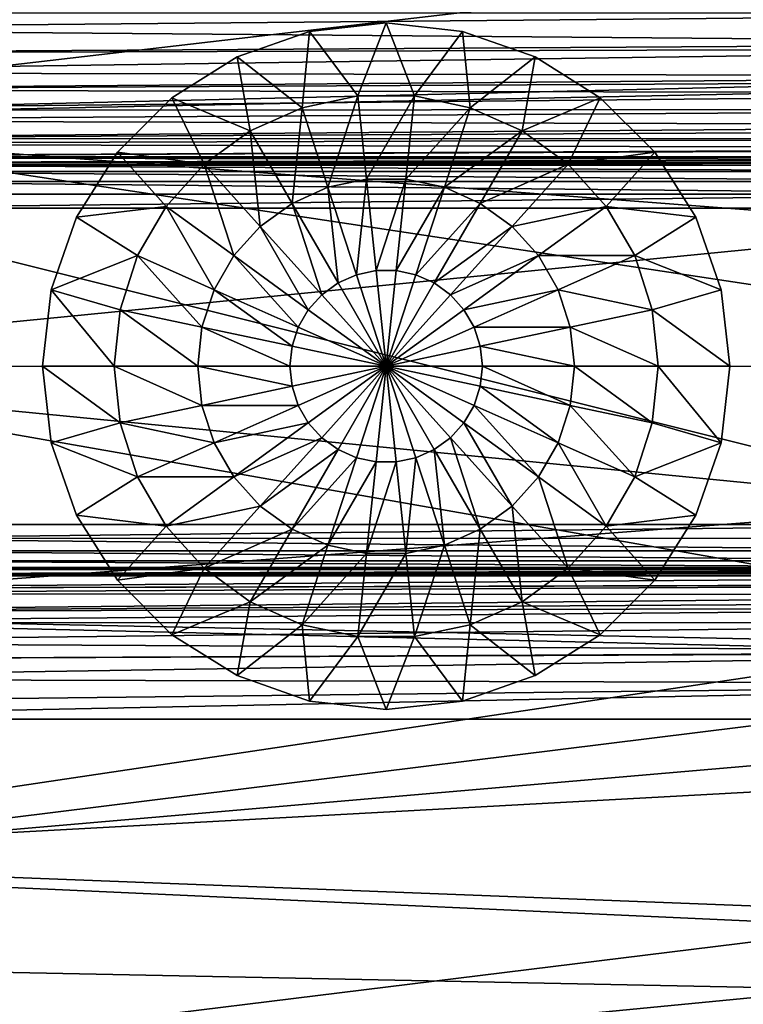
# Model space of a CAD drawing. Header units: millimetres. Extents: x -223 to 138, y -45 to 391.
# Tile 153 of 159: x 123 to 131, y -7 to 4. Entities that reach past the tile are written whole.
import ezdxf

# ---------------------------------------------------------------- set-up
doc = ezdxf.new("R2010")
doc.units = ezdxf.units.MM
doc.header["$LTSCALE"] = 81.481481
for name, color, linetype in [('100', 7, 'CONTINUOUS'), ('101', 7, 'CONTINUOUS'), ('102', 7, 'CONTINUOUS'), ('103', 7, 'CONTINUOUS'), ('65', 7, 'CONTINUOUS'), ('69', 7, 'CONTINUOUS'), ('71', 7, 'CONTINUOUS'), ('72', 7, 'CONTINUOUS'), ('73', 7, 'CONTINUOUS'), ('75', 7, 'CONTINUOUS'), ('82', 7, 'CONTINUOUS'), ('85', 7, 'CONTINUOUS'), ('87', 7, 'CONTINUOUS'), ('95', 7, 'CONTINUOUS')]:
    doc.layers.add(name, color=color, linetype=linetype)

msp = doc.modelspace()

# ---------------------------------------------------------------- linework, layer by layer
at = {"layer": '100', "color": 7, "linetype": 'CONTINUOUS', "true_color": 0xaaaaaa}
for points in [[(126.254, 3.705, -23), (127.1, 3.8, -23), (126.786, 2.992, -23.717), (126.254, 3.705, -23)], [(126.786, 2.992, -23.717), (127.1, 3.8, -23), (127.414, 2.992, -23.717), (126.786, 2.992, -23.717)], [(127.1, 3.8, -23), (127.946, 3.705, -23), (127.414, 2.992, -23.717), (127.1, 3.8, -23)], [(125.451, 3.424, -23), (126.254, 3.705, -23), (126.17, 2.861, -23.717), (125.451, 3.424, -23)], [(126.17, 2.861, -23.717), (126.254, 3.705, -23), (126.786, 2.992, -23.717), (126.17, 2.861, -23.717)], [(127.414, 2.992, -23.717), (127.946, 3.705, -23), (128.03, 2.861, -23.717), (127.414, 2.992, -23.717)], [(127.946, 3.705, -23), (128.749, 3.424, -23), (128.03, 2.861, -23.717), (127.946, 3.705, -23)], [(124.731, 2.971, -23), (125.451, 3.424, -23), (125.596, 2.606, -23.717), (124.731, 2.971, -23)], [(125.596, 2.606, -23.717), (125.451, 3.424, -23), (126.17, 2.861, -23.717), (125.596, 2.606, -23.717)], [(128.03, 2.861, -23.717), (128.749, 3.424, -23), (128.604, 2.606, -23.717), (128.03, 2.861, -23.717)], [(128.749, 3.424, -23), (129.469, 2.971, -23), (128.604, 2.606, -23.717), (128.749, 3.424, -23)], [(124.129, 2.369, -23), (124.731, 2.971, -23), (125.087, 2.236, -23.717), (124.129, 2.369, -23)], [(125.087, 2.236, -23.717), (124.731, 2.971, -23), (125.596, 2.606, -23.717), (125.087, 2.236, -23.717)], [(126.17, 2.861, -23.717), (126.786, 2.992, -23.717), (126.456, 1.981, -24.255), (126.17, 2.861, -23.717)], [(126.456, 1.981, -24.255), (126.786, 2.992, -23.717), (126.882, 2.071, -24.255), (126.456, 1.981, -24.255)], [(126.786, 2.992, -23.717), (127.414, 2.992, -23.717), (126.882, 2.071, -24.255), (126.786, 2.992, -23.717)], [(126.882, 2.071, -24.255), (127.414, 2.992, -23.717), (127.318, 2.071, -24.255), (126.882, 2.071, -24.255)], [(127.414, 2.992, -23.717), (128.03, 2.861, -23.717), (127.318, 2.071, -24.255), (127.414, 2.992, -23.717)], [(128.604, 2.606, -23.717), (129.469, 2.971, -23), (129.113, 2.236, -23.717), (128.604, 2.606, -23.717)], [(129.469, 2.971, -23), (130.071, 2.369, -23), (129.113, 2.236, -23.717), (129.469, 2.971, -23)], [(125.596, 2.606, -23.717), (126.17, 2.861, -23.717), (126.059, 1.803, -24.255), (125.596, 2.606, -23.717)], [(126.059, 1.803, -24.255), (126.17, 2.861, -23.717), (126.456, 1.981, -24.255), (126.059, 1.803, -24.255)], [(127.318, 2.071, -24.255), (128.03, 2.861, -23.717), (127.744, 1.981, -24.255), (127.318, 2.071, -24.255)], [(128.03, 2.861, -23.717), (128.604, 2.606, -23.717), (127.744, 1.981, -24.255), (128.03, 2.861, -23.717)], [(125.087, 2.236, -23.717), (125.596, 2.606, -23.717), (125.707, 1.548, -24.255), (125.087, 2.236, -23.717)], [(125.707, 1.548, -24.255), (125.596, 2.606, -23.717), (126.059, 1.803, -24.255), (125.707, 1.548, -24.255)], [(127.744, 1.981, -24.255), (128.604, 2.606, -23.717), (128.141, 1.803, -24.255), (127.744, 1.981, -24.255)], [(128.604, 2.606, -23.717), (129.113, 2.236, -23.717), (128.141, 1.803, -24.255), (128.604, 2.606, -23.717)], [(123.676, 1.649, -23), (124.129, 2.369, -23), (124.666, 1.768, -23.717), (123.676, 1.649, -23)], [(124.666, 1.768, -23.717), (124.129, 2.369, -23), (125.087, 2.236, -23.717), (124.666, 1.768, -23.717)], [(129.113, 2.236, -23.717), (130.071, 2.369, -23), (129.534, 1.768, -23.717), (129.113, 2.236, -23.717)], [(130.071, 2.369, -23), (130.524, 1.649, -23), (129.534, 1.768, -23.717), (130.071, 2.369, -23)], [(124.666, 1.768, -23.717), (125.087, 2.236, -23.717), (125.415, 1.224, -24.255), (124.666, 1.768, -23.717)], [(125.415, 1.224, -24.255), (125.087, 2.236, -23.717), (125.707, 1.548, -24.255), (125.415, 1.224, -24.255)], [(128.141, 1.803, -24.255), (129.113, 2.236, -23.717), (128.493, 1.548, -24.255), (128.141, 1.803, -24.255)], [(129.113, 2.236, -23.717), (129.534, 1.768, -23.717), (128.493, 1.548, -24.255), (129.113, 2.236, -23.717)], [(126.771, 1.012, -24.588), (126.456, 1.981, -24.255), (126.882, 2.071, -24.255), (126.771, 1.012, -24.588)], [(126.989, 1.058, -24.588), (126.771, 1.012, -24.588), (126.882, 2.071, -24.255), (126.989, 1.058, -24.588)], [(126.989, 1.058, -24.588), (126.882, 2.071, -24.255), (127.318, 2.071, -24.255), (126.989, 1.058, -24.588)], [(127.211, 1.058, -24.588), (126.989, 1.058, -24.588), (127.318, 2.071, -24.255), (127.211, 1.058, -24.588)], [(127.211, 1.058, -24.588), (127.318, 2.071, -24.255), (127.744, 1.981, -24.255), (127.211, 1.058, -24.588)], [(126.568, 0.922, -24.588), (126.059, 1.803, -24.255), (126.456, 1.981, -24.255), (126.568, 0.922, -24.588)], [(126.771, 1.012, -24.588), (126.568, 0.922, -24.588), (126.456, 1.981, -24.255), (126.771, 1.012, -24.588)], [(127.429, 1.012, -24.588), (127.211, 1.058, -24.588), (127.744, 1.981, -24.255), (127.429, 1.012, -24.588)], [(127.429, 1.012, -24.588), (127.744, 1.981, -24.255), (128.141, 1.803, -24.255), (127.429, 1.012, -24.588)], [(124.351, 1.224, -23.717), (123.676, 1.649, -23), (124.666, 1.768, -23.717), (124.351, 1.224, -23.717)], [(124.351, 1.224, -23.717), (124.666, 1.768, -23.717), (125.198, 0.847, -24.255), (124.351, 1.224, -23.717)], [(125.198, 0.847, -24.255), (124.666, 1.768, -23.717), (125.415, 1.224, -24.255), (125.198, 0.847, -24.255)], [(126.388, 0.791, -24.588), (125.707, 1.548, -24.255), (126.059, 1.803, -24.255), (126.388, 0.791, -24.588)], [(126.568, 0.922, -24.588), (126.388, 0.791, -24.588), (126.059, 1.803, -24.255), (126.568, 0.922, -24.588)], [(127.632, 0.922, -24.588), (127.429, 1.012, -24.588), (128.141, 1.803, -24.255), (127.632, 0.922, -24.588)], [(127.632, 0.922, -24.588), (128.141, 1.803, -24.255), (128.493, 1.548, -24.255), (127.632, 0.922, -24.588)], [(128.493, 1.548, -24.255), (129.534, 1.768, -23.717), (128.785, 1.224, -24.255), (128.493, 1.548, -24.255)], [(129.534, 1.768, -23.717), (129.849, 1.224, -23.717), (128.785, 1.224, -24.255), (129.534, 1.768, -23.717)], [(129.534, 1.768, -23.717), (130.524, 1.649, -23), (129.849, 1.224, -23.717), (129.534, 1.768, -23.717)], [(123.395, 0.846, -23), (123.676, 1.649, -23), (124.351, 1.224, -23.717), (123.395, 0.846, -23)], [(130.524, 1.649, -23), (130.805, 0.846, -23), (129.849, 1.224, -23.717), (130.524, 1.649, -23)], [(126.239, 0.626, -24.588), (125.415, 1.224, -24.255), (125.707, 1.548, -24.255), (126.239, 0.626, -24.588)], [(126.388, 0.791, -24.588), (126.239, 0.626, -24.588), (125.707, 1.548, -24.255), (126.388, 0.791, -24.588)], [(127.812, 0.791, -24.588), (127.632, 0.922, -24.588), (128.493, 1.548, -24.255), (127.812, 0.791, -24.588)], [(127.812, 0.791, -24.588), (128.493, 1.548, -24.255), (128.785, 1.224, -24.255), (127.812, 0.791, -24.588)], [(124.157, 0.626, -23.717), (123.395, 0.846, -23), (124.351, 1.224, -23.717), (124.157, 0.626, -23.717)], [(124.157, 0.626, -23.717), (124.351, 1.224, -23.717), (125.063, 0.433, -24.255), (124.157, 0.626, -23.717)], [(125.063, 0.433, -24.255), (124.351, 1.224, -23.717), (125.198, 0.847, -24.255), (125.063, 0.433, -24.255)], [(126.128, 0.433, -24.588), (125.198, 0.847, -24.255), (125.415, 1.224, -24.255), (126.128, 0.433, -24.588)], [(126.239, 0.626, -24.588), (126.128, 0.433, -24.588), (125.415, 1.224, -24.255), (126.239, 0.626, -24.588)], [(127.961, 0.626, -24.588), (127.812, 0.791, -24.588), (128.785, 1.224, -24.255), (127.961, 0.626, -24.588)], [(127.961, 0.626, -24.588), (128.785, 1.224, -24.255), (129.002, 0.847, -24.255), (127.961, 0.626, -24.588)], [(128.785, 1.224, -24.255), (129.849, 1.224, -23.717), (129.002, 0.847, -24.255), (128.785, 1.224, -24.255)], [(129.849, 1.224, -23.717), (130.043, 0.626, -23.717), (129.002, 0.847, -24.255), (129.849, 1.224, -23.717)], [(129.849, 1.224, -23.717), (130.805, 0.846, -23), (130.043, 0.626, -23.717), (129.849, 1.224, -23.717)], [(126.771, 1.012, -24.588), (127.1, 0, -24.7), (126.568, 0.922, -24.588), (126.771, 1.012, -24.588)], [(126.989, 1.058, -24.588), (127.1, 0, -24.7), (126.771, 1.012, -24.588), (126.989, 1.058, -24.588)], [(127.211, 1.058, -24.588), (127.1, 0, -24.7), (126.989, 1.058, -24.588), (127.211, 1.058, -24.588)], [(127.429, 1.012, -24.588), (127.1, 0, -24.7), (127.211, 1.058, -24.588), (127.429, 1.012, -24.588)], [(127.632, 0.922, -24.588), (127.1, 0, -24.7), (127.429, 1.012, -24.588), (127.632, 0.922, -24.588)], [(126.568, 0.922, -24.588), (127.1, 0, -24.7), (126.388, 0.791, -24.588), (126.568, 0.922, -24.588)], [(127.812, 0.791, -24.588), (127.1, 0, -24.7), (127.632, 0.922, -24.588), (127.812, 0.791, -24.588)], [(123.3, 0, -23), (123.395, 0.846, -23), (124.091, 0, -23.717), (123.3, 0, -23)], [(124.091, 0, -23.717), (123.395, 0.846, -23), (124.157, 0.626, -23.717), (124.091, 0, -23.717)], [(126.059, 0.221, -24.588), (125.063, 0.433, -24.255), (125.198, 0.847, -24.255), (126.059, 0.221, -24.588)], [(126.128, 0.433, -24.588), (126.059, 0.221, -24.588), (125.198, 0.847, -24.255), (126.128, 0.433, -24.588)], [(126.388, 0.791, -24.588), (127.1, 0, -24.7), (126.239, 0.626, -24.588), (126.388, 0.791, -24.588)], [(127.961, 0.626, -24.588), (127.1, 0, -24.7), (127.812, 0.791, -24.588), (127.961, 0.626, -24.588)], [(128.072, 0.433, -24.588), (127.961, 0.626, -24.588), (129.002, 0.847, -24.255), (128.072, 0.433, -24.588)], [(128.072, 0.433, -24.588), (129.002, 0.847, -24.255), (129.137, 0.433, -24.255), (128.072, 0.433, -24.588)], [(129.002, 0.847, -24.255), (130.043, 0.626, -23.717), (129.137, 0.433, -24.255), (129.002, 0.847, -24.255)], [(130.805, 0.846, -23), (130.9, 0, -23), (130.043, 0.626, -23.717), (130.805, 0.846, -23)], [(124.091, 0, -23.717), (124.157, 0.626, -23.717), (125.018, 0, -24.255), (124.091, 0, -23.717)], [(125.018, 0, -24.255), (124.157, 0.626, -23.717), (125.063, 0.433, -24.255), (125.018, 0, -24.255)], [(126.239, 0.626, -24.588), (127.1, 0, -24.7), (126.128, 0.433, -24.588), (126.239, 0.626, -24.588)], [(128.072, 0.433, -24.588), (127.1, 0, -24.7), (127.961, 0.626, -24.588), (128.072, 0.433, -24.588)], [(130.043, 0.626, -23.717), (130.109, 0, -23.717), (129.137, 0.433, -24.255), (130.043, 0.626, -23.717)], [(130.043, 0.626, -23.717), (130.9, 0, -23), (130.109, 0, -23.717), (130.043, 0.626, -23.717)], [(126.036, 0, -24.588), (125.018, 0, -24.255), (125.063, 0.433, -24.255), (126.036, 0, -24.588)], [(126.059, 0.221, -24.588), (126.036, 0, -24.588), (125.063, 0.433, -24.255), (126.059, 0.221, -24.588)], [(126.128, 0.433, -24.588), (127.1, 0, -24.7), (126.059, 0.221, -24.588), (126.128, 0.433, -24.588)], [(128.141, 0.221, -24.588), (127.1, 0, -24.7), (128.072, 0.433, -24.588), (128.141, 0.221, -24.588)], [(128.141, 0.221, -24.588), (128.072, 0.433, -24.588), (129.137, 0.433, -24.255), (128.141, 0.221, -24.588)], [(129.182, 0, -24.255), (128.141, 0.221, -24.588), (129.137, 0.433, -24.255), (129.182, 0, -24.255)], [(130.109, 0, -23.717), (129.182, 0, -24.255), (129.137, 0.433, -24.255), (130.109, 0, -23.717)], [(126.059, 0.221, -24.588), (127.1, 0, -24.7), (126.036, 0, -24.588), (126.059, 0.221, -24.588)], [(128.164, 0, -24.588), (127.1, 0, -24.7), (128.141, 0.221, -24.588), (128.164, 0, -24.588)], [(128.164, 0, -24.588), (128.141, 0.221, -24.588), (129.182, 0, -24.255), (128.164, 0, -24.588)]]:
    msp.add_3dface(points, dxfattribs=at)
at = {"layer": '101', "color": 7, "linetype": 'CONTINUOUS', "true_color": 0xaaaaaa}
for points in [[(123.3, 0, -23), (124.091, 0, -23.717), (124.157, -0.626, -23.717), (123.3, 0, -23)], [(123.3, 0, -23), (124.157, -0.626, -23.717), (123.395, -0.846, -23), (123.3, 0, -23)], [(124.091, 0, -23.717), (125.018, 0, -24.255), (125.063, -0.433, -24.255), (124.091, 0, -23.717)], [(124.157, -0.626, -23.717), (124.091, 0, -23.717), (125.063, -0.433, -24.255), (124.157, -0.626, -23.717)], [(125.018, 0, -24.255), (126.036, 0, -24.588), (126.059, -0.221, -24.588), (125.018, 0, -24.255)], [(125.063, -0.433, -24.255), (125.018, 0, -24.255), (126.059, -0.221, -24.588), (125.063, -0.433, -24.255)], [(126.036, 0, -24.588), (127.1, 0, -24.7), (126.059, -0.221, -24.588), (126.036, 0, -24.588)], [(127.1, 0, -24.7), (126.128, -0.433, -24.588), (126.059, -0.221, -24.588), (127.1, 0, -24.7)], [(127.1, 0, -24.7), (126.239, -0.626, -24.588), (126.128, -0.433, -24.588), (127.1, 0, -24.7)], [(127.1, 0, -24.7), (126.388, -0.791, -24.588), (126.239, -0.626, -24.588), (127.1, 0, -24.7)], [(127.1, 0, -24.7), (126.568, -0.922, -24.588), (126.388, -0.791, -24.588), (127.1, 0, -24.7)], [(127.1, 0, -24.7), (126.771, -1.012, -24.588), (126.568, -0.922, -24.588), (127.1, 0, -24.7)], [(127.1, 0, -24.7), (126.989, -1.058, -24.588), (126.771, -1.012, -24.588), (127.1, 0, -24.7)], [(127.1, 0, -24.7), (127.211, -1.058, -24.588), (126.989, -1.058, -24.588), (127.1, 0, -24.7)], [(127.1, 0, -24.7), (128.164, 0, -24.588), (128.141, -0.221, -24.588), (127.1, 0, -24.7)], [(127.1, 0, -24.7), (128.141, -0.221, -24.588), (128.072, -0.433, -24.588), (127.1, 0, -24.7)], [(127.1, 0, -24.7), (128.072, -0.433, -24.588), (127.961, -0.626, -24.588), (127.1, 0, -24.7)], [(127.1, 0, -24.7), (127.961, -0.626, -24.588), (127.812, -0.791, -24.588), (127.1, 0, -24.7)], [(127.1, 0, -24.7), (127.812, -0.791, -24.588), (127.632, -0.922, -24.588), (127.1, 0, -24.7)], [(127.1, 0, -24.7), (127.632, -0.922, -24.588), (127.429, -1.012, -24.588), (127.1, 0, -24.7)], [(127.1, 0, -24.7), (127.429, -1.012, -24.588), (127.211, -1.058, -24.588), (127.1, 0, -24.7)], [(128.164, 0, -24.588), (129.137, -0.433, -24.255), (128.141, -0.221, -24.588), (128.164, 0, -24.588)], [(128.164, 0, -24.588), (129.182, 0, -24.255), (129.137, -0.433, -24.255), (128.164, 0, -24.588)], [(129.182, 0, -24.255), (130.043, -0.626, -23.717), (129.137, -0.433, -24.255), (129.182, 0, -24.255)], [(129.182, 0, -24.255), (130.109, 0, -23.717), (130.043, -0.626, -23.717), (129.182, 0, -24.255)], [(130.043, -0.626, -23.717), (130.109, 0, -23.717), (130.805, -0.846, -23), (130.043, -0.626, -23.717)], [(130.109, 0, -23.717), (130.9, 0, -23), (130.805, -0.846, -23), (130.109, 0, -23.717)], [(126.128, -0.433, -24.588), (125.063, -0.433, -24.255), (126.059, -0.221, -24.588), (126.128, -0.433, -24.588)], [(128.141, -0.221, -24.588), (129.002, -0.847, -24.255), (128.072, -0.433, -24.588), (128.141, -0.221, -24.588)], [(129.137, -0.433, -24.255), (129.002, -0.847, -24.255), (128.141, -0.221, -24.588), (129.137, -0.433, -24.255)], [(125.198, -0.847, -24.255), (124.157, -0.626, -23.717), (125.063, -0.433, -24.255), (125.198, -0.847, -24.255)], [(125.198, -0.847, -24.255), (125.063, -0.433, -24.255), (126.128, -0.433, -24.588), (125.198, -0.847, -24.255)], [(126.239, -0.626, -24.588), (125.198, -0.847, -24.255), (126.128, -0.433, -24.588), (126.239, -0.626, -24.588)], [(128.072, -0.433, -24.588), (128.785, -1.224, -24.255), (127.961, -0.626, -24.588), (128.072, -0.433, -24.588)], [(129.002, -0.847, -24.255), (128.785, -1.224, -24.255), (128.072, -0.433, -24.588), (129.002, -0.847, -24.255)], [(129.137, -0.433, -24.255), (129.849, -1.224, -23.717), (129.002, -0.847, -24.255), (129.137, -0.433, -24.255)], [(130.043, -0.626, -23.717), (129.849, -1.224, -23.717), (129.137, -0.433, -24.255), (130.043, -0.626, -23.717)], [(124.157, -0.626, -23.717), (124.351, -1.224, -23.717), (123.395, -0.846, -23), (124.157, -0.626, -23.717)], [(124.351, -1.224, -23.717), (124.157, -0.626, -23.717), (125.198, -0.847, -24.255), (124.351, -1.224, -23.717)], [(125.415, -1.224, -24.255), (125.198, -0.847, -24.255), (126.239, -0.626, -24.588), (125.415, -1.224, -24.255)], [(126.388, -0.791, -24.588), (125.415, -1.224, -24.255), (126.239, -0.626, -24.588), (126.388, -0.791, -24.588)], [(127.961, -0.626, -24.588), (128.493, -1.548, -24.255), (127.812, -0.791, -24.588), (127.961, -0.626, -24.588)], [(128.785, -1.224, -24.255), (128.493, -1.548, -24.255), (127.961, -0.626, -24.588), (128.785, -1.224, -24.255)], [(129.849, -1.224, -23.717), (130.043, -0.626, -23.717), (130.805, -0.846, -23), (129.849, -1.224, -23.717)], [(123.395, -0.846, -23), (124.351, -1.224, -23.717), (123.676, -1.649, -23), (123.395, -0.846, -23)], [(125.415, -1.224, -24.255), (124.351, -1.224, -23.717), (125.198, -0.847, -24.255), (125.415, -1.224, -24.255)], [(125.707, -1.548, -24.255), (125.415, -1.224, -24.255), (126.388, -0.791, -24.588), (125.707, -1.548, -24.255)], [(126.568, -0.922, -24.588), (125.707, -1.548, -24.255), (126.388, -0.791, -24.588), (126.568, -0.922, -24.588)], [(127.812, -0.791, -24.588), (128.141, -1.803, -24.255), (127.632, -0.922, -24.588), (127.812, -0.791, -24.588)], [(128.493, -1.548, -24.255), (128.141, -1.803, -24.255), (127.812, -0.791, -24.588), (128.493, -1.548, -24.255)], [(129.002, -0.847, -24.255), (129.534, -1.768, -23.717), (128.785, -1.224, -24.255), (129.002, -0.847, -24.255)], [(129.849, -1.224, -23.717), (129.534, -1.768, -23.717), (129.002, -0.847, -24.255), (129.849, -1.224, -23.717)], [(130.524, -1.649, -23), (129.849, -1.224, -23.717), (130.805, -0.846, -23), (130.524, -1.649, -23)], [(126.059, -1.803, -24.255), (125.707, -1.548, -24.255), (126.568, -0.922, -24.588), (126.059, -1.803, -24.255)], [(126.771, -1.012, -24.588), (126.059, -1.803, -24.255), (126.568, -0.922, -24.588), (126.771, -1.012, -24.588)], [(127.632, -0.922, -24.588), (127.744, -1.981, -24.255), (127.429, -1.012, -24.588), (127.632, -0.922, -24.588)], [(128.141, -1.803, -24.255), (127.744, -1.981, -24.255), (127.632, -0.922, -24.588), (128.141, -1.803, -24.255)], [(126.456, -1.981, -24.255), (126.059, -1.803, -24.255), (126.771, -1.012, -24.588), (126.456, -1.981, -24.255)], [(126.989, -1.058, -24.588), (126.456, -1.981, -24.255), (126.771, -1.012, -24.588), (126.989, -1.058, -24.588)], [(126.882, -2.071, -24.255), (126.456, -1.981, -24.255), (126.989, -1.058, -24.588), (126.882, -2.071, -24.255)], [(127.318, -2.071, -24.255), (126.882, -2.071, -24.255), (127.211, -1.058, -24.588), (127.318, -2.071, -24.255)], [(127.211, -1.058, -24.588), (126.882, -2.071, -24.255), (126.989, -1.058, -24.588), (127.211, -1.058, -24.588)], [(127.429, -1.012, -24.588), (127.318, -2.071, -24.255), (127.211, -1.058, -24.588), (127.429, -1.012, -24.588)], [(127.744, -1.981, -24.255), (127.318, -2.071, -24.255), (127.429, -1.012, -24.588), (127.744, -1.981, -24.255)], [(124.351, -1.224, -23.717), (124.666, -1.768, -23.717), (123.676, -1.649, -23), (124.351, -1.224, -23.717)], [(124.666, -1.768, -23.717), (124.351, -1.224, -23.717), (125.415, -1.224, -24.255), (124.666, -1.768, -23.717)], [(125.707, -1.548, -24.255), (124.666, -1.768, -23.717), (125.415, -1.224, -24.255), (125.707, -1.548, -24.255)], [(128.785, -1.224, -24.255), (129.113, -2.236, -23.717), (128.493, -1.548, -24.255), (128.785, -1.224, -24.255)], [(129.534, -1.768, -23.717), (129.113, -2.236, -23.717), (128.785, -1.224, -24.255), (129.534, -1.768, -23.717)], [(129.534, -1.768, -23.717), (129.849, -1.224, -23.717), (130.524, -1.649, -23), (129.534, -1.768, -23.717)], [(125.087, -2.236, -23.717), (124.666, -1.768, -23.717), (125.707, -1.548, -24.255), (125.087, -2.236, -23.717)], [(126.059, -1.803, -24.255), (125.087, -2.236, -23.717), (125.707, -1.548, -24.255), (126.059, -1.803, -24.255)], [(128.493, -1.548, -24.255), (128.604, -2.606, -23.717), (128.141, -1.803, -24.255), (128.493, -1.548, -24.255)], [(129.113, -2.236, -23.717), (128.604, -2.606, -23.717), (128.493, -1.548, -24.255), (129.113, -2.236, -23.717)], [(123.676, -1.649, -23), (124.666, -1.768, -23.717), (124.129, -2.369, -23), (123.676, -1.649, -23)], [(130.071, -2.369, -23), (129.534, -1.768, -23.717), (130.524, -1.649, -23), (130.071, -2.369, -23)], [(124.666, -1.768, -23.717), (125.087, -2.236, -23.717), (124.129, -2.369, -23), (124.666, -1.768, -23.717)], [(125.596, -2.606, -23.717), (125.087, -2.236, -23.717), (126.059, -1.803, -24.255), (125.596, -2.606, -23.717)], [(126.456, -1.981, -24.255), (125.596, -2.606, -23.717), (126.059, -1.803, -24.255), (126.456, -1.981, -24.255)], [(128.141, -1.803, -24.255), (128.03, -2.861, -23.717), (127.744, -1.981, -24.255), (128.141, -1.803, -24.255)], [(128.604, -2.606, -23.717), (128.03, -2.861, -23.717), (128.141, -1.803, -24.255), (128.604, -2.606, -23.717)], [(129.113, -2.236, -23.717), (129.534, -1.768, -23.717), (130.071, -2.369, -23), (129.113, -2.236, -23.717)], [(126.17, -2.861, -23.717), (125.596, -2.606, -23.717), (126.456, -1.981, -24.255), (126.17, -2.861, -23.717)], [(126.882, -2.071, -24.255), (126.17, -2.861, -23.717), (126.456, -1.981, -24.255), (126.882, -2.071, -24.255)], [(127.744, -1.981, -24.255), (127.414, -2.992, -23.717), (127.318, -2.071, -24.255), (127.744, -1.981, -24.255)], [(128.03, -2.861, -23.717), (127.414, -2.992, -23.717), (127.744, -1.981, -24.255), (128.03, -2.861, -23.717)], [(126.786, -2.992, -23.717), (126.17, -2.861, -23.717), (126.882, -2.071, -24.255), (126.786, -2.992, -23.717)], [(127.414, -2.992, -23.717), (126.786, -2.992, -23.717), (127.318, -2.071, -24.255), (127.414, -2.992, -23.717)], [(127.318, -2.071, -24.255), (126.786, -2.992, -23.717), (126.882, -2.071, -24.255), (127.318, -2.071, -24.255)], [(124.129, -2.369, -23), (125.087, -2.236, -23.717), (124.731, -2.971, -23), (124.129, -2.369, -23)], [(125.087, -2.236, -23.717), (125.596, -2.606, -23.717), (124.731, -2.971, -23), (125.087, -2.236, -23.717)], [(128.604, -2.606, -23.717), (129.113, -2.236, -23.717), (129.469, -2.971, -23), (128.604, -2.606, -23.717)], [(129.469, -2.971, -23), (129.113, -2.236, -23.717), (130.071, -2.369, -23), (129.469, -2.971, -23)], [(124.731, -2.971, -23), (125.596, -2.606, -23.717), (125.451, -3.424, -23), (124.731, -2.971, -23)], [(125.596, -2.606, -23.717), (126.17, -2.861, -23.717), (125.451, -3.424, -23), (125.596, -2.606, -23.717)], [(128.03, -2.861, -23.717), (128.604, -2.606, -23.717), (128.749, -3.424, -23), (128.03, -2.861, -23.717)], [(128.749, -3.424, -23), (128.604, -2.606, -23.717), (129.469, -2.971, -23), (128.749, -3.424, -23)], [(125.451, -3.424, -23), (126.17, -2.861, -23.717), (126.254, -3.705, -23), (125.451, -3.424, -23)], [(126.17, -2.861, -23.717), (126.786, -2.992, -23.717), (126.254, -3.705, -23), (126.17, -2.861, -23.717)], [(127.414, -2.992, -23.717), (128.03, -2.861, -23.717), (127.946, -3.705, -23), (127.414, -2.992, -23.717)], [(127.946, -3.705, -23), (128.03, -2.861, -23.717), (128.749, -3.424, -23), (127.946, -3.705, -23)], [(126.254, -3.705, -23), (126.786, -2.992, -23.717), (127.1, -3.8, -23), (126.254, -3.705, -23)], [(126.786, -2.992, -23.717), (127.414, -2.992, -23.717), (127.1, -3.8, -23), (126.786, -2.992, -23.717)], [(127.1, -3.8, -23), (127.414, -2.992, -23.717), (127.946, -3.705, -23), (127.1, -3.8, -23)]]:
    msp.add_3dface(points, dxfattribs=at)
at = {"layer": '102', "color": 7, "linetype": 'CONTINUOUS', "true_color": 0xaaaaaa}
for points in [[(127.1, 3.8, -23), (126.254, 3.705, -23), (127.1, 3.8, -22.7), (127.1, 3.8, -23)], [(127.1, 3.8, -22.7), (126.254, 3.705, -23), (126.254, 3.705, -22.7), (127.1, 3.8, -22.7)], [(127.946, 3.705, -23), (127.1, 3.8, -23), (127.946, 3.705, -22.7), (127.946, 3.705, -23)], [(127.946, 3.705, -22.7), (127.1, 3.8, -23), (127.1, 3.8, -22.7), (127.946, 3.705, -22.7)], [(126.254, 3.705, -23), (125.451, 3.424, -23), (126.254, 3.705, -22.7), (126.254, 3.705, -23)], [(126.254, 3.705, -22.7), (125.451, 3.424, -23), (125.451, 3.424, -22.7), (126.254, 3.705, -22.7)], [(128.749, 3.424, -23), (127.946, 3.705, -23), (128.749, 3.424, -22.7), (128.749, 3.424, -23)], [(128.749, 3.424, -22.7), (127.946, 3.705, -23), (127.946, 3.705, -22.7), (128.749, 3.424, -22.7)], [(125.451, 3.424, -23), (124.731, 2.971, -23), (125.451, 3.424, -22.7), (125.451, 3.424, -23)], [(125.451, 3.424, -22.7), (124.731, 2.971, -23), (124.731, 2.971, -22.7), (125.451, 3.424, -22.7)], [(129.469, 2.971, -23), (128.749, 3.424, -23), (129.469, 2.971, -22.7), (129.469, 2.971, -23)], [(129.469, 2.971, -22.7), (128.749, 3.424, -23), (128.749, 3.424, -22.7), (129.469, 2.971, -22.7)], [(124.731, 2.971, -23), (124.129, 2.369, -23), (124.731, 2.971, -22.7), (124.731, 2.971, -23)], [(124.731, 2.971, -22.7), (124.129, 2.369, -23), (124.129, 2.369, -22.7), (124.731, 2.971, -22.7)], [(130.071, 2.369, -23), (129.469, 2.971, -23), (130.071, 2.369, -22.7), (130.071, 2.369, -23)], [(130.071, 2.369, -22.7), (129.469, 2.971, -23), (129.469, 2.971, -22.7), (130.071, 2.369, -22.7)], [(124.129, 2.369, -23), (123.676, 1.649, -23), (124.129, 2.369, -22.7), (124.129, 2.369, -23)], [(124.129, 2.369, -22.7), (123.676, 1.649, -23), (123.676, 1.649, -22.7), (124.129, 2.369, -22.7)], [(130.524, 1.649, -23), (130.071, 2.369, -23), (130.524, 1.649, -22.7), (130.524, 1.649, -23)], [(130.524, 1.649, -22.7), (130.071, 2.369, -23), (130.071, 2.369, -22.7), (130.524, 1.649, -22.7)], [(123.676, 1.649, -23), (123.395, 0.846, -23), (123.676, 1.649, -22.7), (123.676, 1.649, -23)], [(123.676, 1.649, -22.7), (123.395, 0.846, -23), (123.395, 0.846, -22.7), (123.676, 1.649, -22.7)], [(130.805, 0.846, -23), (130.524, 1.649, -23), (130.805, 0.846, -22.7), (130.805, 0.846, -23)], [(130.805, 0.846, -22.7), (130.524, 1.649, -23), (130.524, 1.649, -22.7), (130.805, 0.846, -22.7)], [(123.395, 0.846, -23), (123.3, 0, -23), (123.395, 0.846, -22.7), (123.395, 0.846, -23)], [(123.395, 0.846, -22.7), (123.3, 0, -23), (123.3, 0, -22.7), (123.395, 0.846, -22.7)], [(130.9, 0, -23), (130.805, 0.846, -23), (130.9, 0, -22.7), (130.9, 0, -23)], [(130.9, 0, -22.7), (130.805, 0.846, -23), (130.805, 0.846, -22.7), (130.9, 0, -22.7)]]:
    msp.add_3dface(points, dxfattribs=at)
at = {"layer": '103', "color": 7, "linetype": 'CONTINUOUS', "true_color": 0xaaaaaa}
for points in [[(123.3, 0, -23), (123.395, -0.846, -23), (123.3, 0, -22.7), (123.3, 0, -23)], [(123.3, 0, -22.7), (123.395, -0.846, -23), (123.395, -0.846, -22.7), (123.3, 0, -22.7)], [(130.805, -0.846, -23), (130.9, 0, -23), (130.805, -0.846, -22.7), (130.805, -0.846, -23)], [(130.9, 0, -23), (130.9, 0, -22.7), (130.805, -0.846, -22.7), (130.9, 0, -23)], [(123.395, -0.846, -23), (123.676, -1.649, -23), (123.395, -0.846, -22.7), (123.395, -0.846, -23)], [(123.395, -0.846, -22.7), (123.676, -1.649, -23), (123.676, -1.649, -22.7), (123.395, -0.846, -22.7)], [(130.524, -1.649, -23), (130.805, -0.846, -23), (130.524, -1.649, -22.7), (130.524, -1.649, -23)], [(130.524, -1.649, -22.7), (130.805, -0.846, -23), (130.805, -0.846, -22.7), (130.524, -1.649, -22.7)], [(123.676, -1.649, -23), (124.129, -2.369, -23), (123.676, -1.649, -22.7), (123.676, -1.649, -23)], [(123.676, -1.649, -22.7), (124.129, -2.369, -23), (124.129, -2.369, -22.7), (123.676, -1.649, -22.7)], [(130.071, -2.369, -23), (130.524, -1.649, -23), (130.071, -2.369, -22.7), (130.071, -2.369, -23)], [(130.071, -2.369, -22.7), (130.524, -1.649, -23), (130.524, -1.649, -22.7), (130.071, -2.369, -22.7)], [(124.129, -2.369, -23), (124.731, -2.971, -23), (124.129, -2.369, -22.7), (124.129, -2.369, -23)], [(124.129, -2.369, -22.7), (124.731, -2.971, -23), (124.731, -2.971, -22.7), (124.129, -2.369, -22.7)], [(129.469, -2.971, -23), (130.071, -2.369, -23), (129.469, -2.971, -22.7), (129.469, -2.971, -23)], [(129.469, -2.971, -22.7), (130.071, -2.369, -23), (130.071, -2.369, -22.7), (129.469, -2.971, -22.7)], [(124.731, -2.971, -23), (125.451, -3.424, -23), (124.731, -2.971, -22.7), (124.731, -2.971, -23)], [(124.731, -2.971, -22.7), (125.451, -3.424, -23), (125.451, -3.424, -22.7), (124.731, -2.971, -22.7)], [(128.749, -3.424, -23), (129.469, -2.971, -23), (128.749, -3.424, -22.7), (128.749, -3.424, -23)], [(128.749, -3.424, -22.7), (129.469, -2.971, -23), (129.469, -2.971, -22.7), (128.749, -3.424, -22.7)], [(125.451, -3.424, -23), (126.254, -3.705, -23), (125.451, -3.424, -22.7), (125.451, -3.424, -23)], [(125.451, -3.424, -22.7), (126.254, -3.705, -23), (126.254, -3.705, -22.7), (125.451, -3.424, -22.7)], [(127.946, -3.705, -23), (128.749, -3.424, -23), (127.946, -3.705, -22.7), (127.946, -3.705, -23)], [(127.946, -3.705, -22.7), (128.749, -3.424, -23), (128.749, -3.424, -22.7), (127.946, -3.705, -22.7)], [(126.254, -3.705, -23), (127.1, -3.8, -23), (126.254, -3.705, -22.7), (126.254, -3.705, -23)], [(126.254, -3.705, -22.7), (127.1, -3.8, -23), (127.1, -3.8, -22.7), (126.254, -3.705, -22.7)], [(127.1, -3.8, -23), (127.946, -3.705, -23), (127.1, -3.8, -22.7), (127.1, -3.8, -23)], [(127.1, -3.8, -22.7), (127.946, -3.705, -23), (127.946, -3.705, -22.7), (127.1, -3.8, -22.7)]]:
    msp.add_3dface(points, dxfattribs=at)
at = {"layer": '65', "color": 7, "linetype": 'CONTINUOUS', "true_color": 0xaaaaaa}
for points in [[(137.111, -3.907, 22.412), (118.1, -3.907, 22.412), (108.1, -6.41, 21.828), (137.111, -3.907, 22.412)], [(137.111, -6.992, 21.649), (137.111, -3.907, 22.412), (108.1, -6.41, 21.828), (137.111, -6.992, 21.649)], [(108.1, -9.45, 20.694), (137.111, -6.992, 21.649), (108.1, -6.41, 21.828), (108.1, -9.45, 20.694)], [(137.111, -9.941, 20.463), (137.111, -6.992, 21.649), (108.1, -9.45, 20.694), (137.111, -9.941, 20.463)]]:
    msp.add_3dface(points, dxfattribs=at)
at = {"layer": '69', "color": 7, "linetype": 'CONTINUOUS', "true_color": 0xaaaaaa}
for points in [[(137.111, 3.238, -22.518), (118.387, 5.56, -22.06), (137.111, 6.409, -21.828), (137.111, 3.238, -22.518)], [(118.628, 2.795, -22.578), (118.387, 5.56, -22.06), (137.111, 3.238, -22.518), (118.628, 2.795, -22.578)], [(137.111, 0, -22.75), (118.628, 2.795, -22.578), (137.111, 3.238, -22.518), (137.111, 0, -22.75)], [(118.708, -0.003, -22.75), (118.628, 2.795, -22.578), (137.111, 0, -22.75), (118.708, -0.003, -22.75)], [(137.111, -3.238, -22.518), (118.708, -0.003, -22.75), (137.111, 0, -22.75), (137.111, -3.238, -22.518)], [(118.628, -2.799, -22.577), (118.708, -0.003, -22.75), (137.111, -3.238, -22.518), (118.628, -2.799, -22.577)], [(118.386, -5.563, -22.059), (118.628, -2.799, -22.577), (137.111, -3.238, -22.518), (118.386, -5.563, -22.059)], [(137.111, -6.409, -21.828), (118.386, -5.563, -22.059), (137.111, -3.238, -22.518), (137.111, -6.409, -21.828)], [(117.984, -8.262, -21.197), (118.386, -5.563, -22.059), (137.111, -6.409, -21.828), (117.984, -8.262, -21.197)], [(137.111, -9.451, -20.694), (117.984, -8.262, -21.197), (137.111, -6.409, -21.828), (137.111, -9.451, -20.694)]]:
    msp.add_3dface(points, dxfattribs=at)
at = {"layer": '71', "color": 7, "linetype": 'CONTINUOUS', "true_color": 0xaaaaaa}
for points in [[(117.869, 2.741, -20.95), (133.617, 4.579, -20.063), (117.623, 5.449, -20.423), (117.869, 2.741, -20.95)], [(133.617, 3.067, -20.349), (133.617, 4.579, -20.063), (117.869, 2.741, -20.95), (133.617, 3.067, -20.349)], [(133.617, 1.538, -20.521), (133.617, 3.067, -20.349), (117.869, 2.741, -20.95), (133.617, 1.538, -20.521)], [(117.951, -0.001, -21.126), (133.617, 1.538, -20.521), (117.869, 2.741, -20.95), (117.951, -0.001, -21.126)], [(133.617, 0, -20.579), (133.617, 1.538, -20.521), (117.951, -0.001, -21.126), (133.617, 0, -20.579)], [(117.869, -2.742, -20.95), (133.617, -1.538, -20.521), (117.951, -0.001, -21.126), (117.869, -2.742, -20.95)], [(133.617, -1.538, -20.521), (133.617, 0, -20.579), (117.951, -0.001, -21.126), (133.617, -1.538, -20.521)], [(133.617, -3.067, -20.349), (133.617, -1.538, -20.521), (117.869, -2.742, -20.95), (133.617, -3.067, -20.349)], [(117.623, -5.45, -20.423), (133.617, -3.067, -20.349), (117.869, -2.742, -20.95), (117.623, -5.45, -20.423)], [(133.617, -4.579, -20.063), (133.617, -3.067, -20.349), (117.623, -5.45, -20.423), (133.617, -4.579, -20.063)], [(133.617, -6.066, -19.664), (133.617, -4.579, -20.063), (117.623, -5.45, -20.423), (133.617, -6.066, -19.664)], [(117.214, -8.088, -19.544), (133.617, -6.066, -19.664), (117.623, -5.45, -20.423), (117.214, -8.088, -19.544)], [(133.617, -7.518, -19.156), (133.617, -6.066, -19.664), (117.214, -8.088, -19.544), (133.617, -7.518, -19.156)]]:
    msp.add_3dface(points, dxfattribs=at)
at = {"layer": '72', "color": 7, "linetype": 'CONTINUOUS', "true_color": 0xaaaaaa}
for points in [[(120.6, -1.75, 80), (134.6, -1.75, 80), (120.6, 1.75, 80), (120.6, -1.75, 80)], [(120.6, 1.75, 80), (134.6, -1.75, 80), (134.6, 1.75, 80), (120.6, 1.75, 80)]]:
    msp.add_3dface(points, dxfattribs=at)
at = {"layer": '73', "color": 7, "linetype": 'CONTINUOUS', "true_color": 0xaaaaaa}
for points in [[(137.1, 2.25, 24.382), (118.1, 2.25, 24.382), (118.1, 2.25, 77), (137.1, 2.25, 24.382)], [(137.1, 2.25, 77), (137.1, 2.25, 24.382), (118.1, 2.25, 77), (137.1, 2.25, 77)], [(118.162, 2.25, 77.554), (137.1, 2.25, 77), (118.1, 2.25, 77), (118.162, 2.25, 77.554)], [(137.038, 2.25, 77.554), (137.1, 2.25, 77), (118.162, 2.25, 77.554), (137.038, 2.25, 77.554)], [(118.239, 2.25, 77.822), (137.038, 2.25, 77.554), (118.162, 2.25, 77.554), (118.239, 2.25, 77.822)], [(136.961, 2.25, 77.822), (137.038, 2.25, 77.554), (118.239, 2.25, 77.822), (136.961, 2.25, 77.822)], [(118.347, 2.25, 78.083), (136.961, 2.25, 77.822), (118.239, 2.25, 77.822), (118.347, 2.25, 78.083)], [(136.853, 2.25, 78.083), (136.961, 2.25, 77.822), (118.347, 2.25, 78.083), (136.853, 2.25, 78.083)], [(118.482, 2.25, 78.328), (136.853, 2.25, 78.083), (118.347, 2.25, 78.083), (118.482, 2.25, 78.328)], [(136.718, 2.25, 78.328), (136.853, 2.25, 78.083), (118.482, 2.25, 78.328), (136.718, 2.25, 78.328)], [(118.645, 2.25, 78.558), (136.718, 2.25, 78.328), (118.482, 2.25, 78.328), (118.645, 2.25, 78.558)], [(136.555, 2.25, 78.558), (136.718, 2.25, 78.328), (118.645, 2.25, 78.558), (136.555, 2.25, 78.558)], [(118.832, 2.25, 78.768), (136.555, 2.25, 78.558), (118.645, 2.25, 78.558), (118.832, 2.25, 78.768)], [(136.368, 2.25, 78.768), (136.555, 2.25, 78.558), (118.832, 2.25, 78.768), (136.368, 2.25, 78.768)], [(119.042, 2.25, 78.955), (136.368, 2.25, 78.768), (118.832, 2.25, 78.768), (119.042, 2.25, 78.955)], [(136.158, 2.25, 78.955), (136.368, 2.25, 78.768), (119.042, 2.25, 78.955), (136.158, 2.25, 78.955)], [(119.272, 2.25, 79.118), (136.158, 2.25, 78.955), (119.042, 2.25, 78.955), (119.272, 2.25, 79.118)], [(135.928, 2.25, 79.118), (136.158, 2.25, 78.955), (119.272, 2.25, 79.118), (135.928, 2.25, 79.118)], [(119.517, 2.25, 79.253), (135.928, 2.25, 79.118), (119.272, 2.25, 79.118), (119.517, 2.25, 79.253)], [(135.683, 2.25, 79.253), (135.928, 2.25, 79.118), (119.517, 2.25, 79.253), (135.683, 2.25, 79.253)], [(119.778, 2.25, 79.361), (135.683, 2.25, 79.253), (119.517, 2.25, 79.253), (119.778, 2.25, 79.361)], [(135.422, 2.25, 79.361), (135.683, 2.25, 79.253), (119.778, 2.25, 79.361), (135.422, 2.25, 79.361)], [(120.046, 2.25, 79.438), (135.422, 2.25, 79.361), (119.778, 2.25, 79.361), (120.046, 2.25, 79.438)], [(135.154, 2.25, 79.438), (135.422, 2.25, 79.361), (120.046, 2.25, 79.438), (135.154, 2.25, 79.438)], [(120.6, 2.25, 79.5), (135.154, 2.25, 79.438), (120.046, 2.25, 79.438), (120.6, 2.25, 79.5)], [(134.6, 2.25, 79.5), (135.154, 2.25, 79.438), (120.6, 2.25, 79.5), (134.6, 2.25, 79.5)]]:
    msp.add_3dface(points, dxfattribs=at)
at = {"layer": '75', "color": 7, "linetype": 'CONTINUOUS', "true_color": 0xaaaaaa}
for points in [[(118.162, -2.25, 77.554), (118.1, -2.25, 77), (137.038, -2.25, 77.554), (118.162, -2.25, 77.554)], [(137.038, -2.25, 77.554), (118.1, -2.25, 77), (137.1, -2.25, 77), (137.038, -2.25, 77.554)], [(137.1, -2.25, 77), (118.1, -2.25, 77), (118.1, -2.25, 24.382), (137.1, -2.25, 77)], [(137.1, -2.25, 24.382), (137.1, -2.25, 77), (118.1, -2.25, 24.382), (137.1, -2.25, 24.382)], [(118.239, -2.25, 77.822), (118.162, -2.25, 77.554), (136.961, -2.25, 77.822), (118.239, -2.25, 77.822)], [(136.961, -2.25, 77.822), (118.162, -2.25, 77.554), (137.038, -2.25, 77.554), (136.961, -2.25, 77.822)], [(118.347, -2.25, 78.083), (118.239, -2.25, 77.822), (136.853, -2.25, 78.083), (118.347, -2.25, 78.083)], [(136.853, -2.25, 78.083), (118.239, -2.25, 77.822), (136.961, -2.25, 77.822), (136.853, -2.25, 78.083)], [(118.482, -2.25, 78.328), (118.347, -2.25, 78.083), (136.718, -2.25, 78.328), (118.482, -2.25, 78.328)], [(136.718, -2.25, 78.328), (118.347, -2.25, 78.083), (136.853, -2.25, 78.083), (136.718, -2.25, 78.328)], [(118.645, -2.25, 78.558), (118.482, -2.25, 78.328), (136.555, -2.25, 78.558), (118.645, -2.25, 78.558)], [(136.555, -2.25, 78.558), (118.482, -2.25, 78.328), (136.718, -2.25, 78.328), (136.555, -2.25, 78.558)], [(118.832, -2.25, 78.768), (118.645, -2.25, 78.558), (136.368, -2.25, 78.768), (118.832, -2.25, 78.768)], [(136.368, -2.25, 78.768), (118.645, -2.25, 78.558), (136.555, -2.25, 78.558), (136.368, -2.25, 78.768)], [(119.042, -2.25, 78.955), (118.832, -2.25, 78.768), (136.158, -2.25, 78.955), (119.042, -2.25, 78.955)], [(136.158, -2.25, 78.955), (118.832, -2.25, 78.768), (136.368, -2.25, 78.768), (136.158, -2.25, 78.955)], [(119.272, -2.25, 79.118), (119.042, -2.25, 78.955), (135.928, -2.25, 79.118), (119.272, -2.25, 79.118)], [(135.928, -2.25, 79.118), (119.042, -2.25, 78.955), (136.158, -2.25, 78.955), (135.928, -2.25, 79.118)], [(119.517, -2.25, 79.253), (119.272, -2.25, 79.118), (135.683, -2.25, 79.253), (119.517, -2.25, 79.253)], [(135.683, -2.25, 79.253), (119.272, -2.25, 79.118), (135.928, -2.25, 79.118), (135.683, -2.25, 79.253)], [(119.778, -2.25, 79.361), (119.517, -2.25, 79.253), (135.422, -2.25, 79.361), (119.778, -2.25, 79.361)], [(135.422, -2.25, 79.361), (119.517, -2.25, 79.253), (135.683, -2.25, 79.253), (135.422, -2.25, 79.361)], [(120.046, -2.25, 79.438), (119.778, -2.25, 79.361), (135.154, -2.25, 79.438), (120.046, -2.25, 79.438)], [(135.154, -2.25, 79.438), (119.778, -2.25, 79.361), (135.422, -2.25, 79.361), (135.154, -2.25, 79.438)], [(120.6, -2.25, 79.5), (120.046, -2.25, 79.438), (134.6, -2.25, 79.5), (120.6, -2.25, 79.5)], [(134.6, -2.25, 79.5), (120.046, -2.25, 79.438), (135.154, -2.25, 79.438), (134.6, -2.25, 79.5)]]:
    msp.add_3dface(points, dxfattribs=at)
at = {"layer": '82', "color": 7, "linetype": 'CONTINUOUS', "true_color": 0xaaaaaa}
for points in [[(134.6, -1.75, 80), (120.6, -1.75, 80), (120.6, -1.905, 79.976), (134.6, -1.75, 80)], [(134.6, -1.75, 80), (120.6, -1.905, 79.976), (134.6, -1.904, 79.976), (134.6, -1.75, 80)], [(134.6, -1.904, 79.976), (120.6, -1.905, 79.976), (134.6, -2.044, 79.905), (134.6, -1.904, 79.976)], [(120.6, -1.905, 79.976), (120.6, -2.044, 79.904), (134.6, -2.044, 79.905), (120.6, -1.905, 79.976)], [(120.6, -2.044, 79.904), (120.6, -2.155, 79.794), (134.6, -2.154, 79.794), (120.6, -2.044, 79.904)], [(134.6, -2.044, 79.905), (120.6, -2.044, 79.904), (134.6, -2.154, 79.794), (134.6, -2.044, 79.905)], [(134.6, -2.154, 79.794), (120.6, -2.155, 79.794), (134.6, -2.226, 79.655), (134.6, -2.154, 79.794)], [(120.6, -2.155, 79.794), (120.6, -2.226, 79.654), (134.6, -2.226, 79.655), (120.6, -2.155, 79.794)], [(120.6, -2.25, 79.5), (134.6, -2.25, 79.5), (134.6, -2.226, 79.655), (120.6, -2.25, 79.5)], [(120.6, -2.226, 79.654), (120.6, -2.25, 79.5), (134.6, -2.226, 79.655), (120.6, -2.226, 79.654)]]:
    msp.add_3dface(points, dxfattribs=at)
at = {"layer": '85', "color": 7, "linetype": 'CONTINUOUS', "true_color": 0xaaaaaa}
for points in [[(137.1, -2.25, 24.382), (118.1, -2.25, 24.382), (118.1, -2.304, 23.921), (137.1, -2.25, 24.382)], [(137.1, -2.25, 24.382), (118.1, -2.304, 23.921), (137.1, -2.268, 24.114), (137.1, -2.25, 24.382)], [(137.1, -2.268, 24.114), (118.1, -2.304, 23.921), (137.1, -2.29, 23.983), (137.1, -2.268, 24.114)], [(118.1, -2.304, 23.921), (118.1, -2.318, 23.865), (137.1, -2.29, 23.983), (118.1, -2.304, 23.921)], [(137.1, -2.29, 23.983), (118.1, -2.318, 23.865), (137.1, -2.321, 23.853), (137.1, -2.29, 23.983)], [(118.1, -2.318, 23.865), (118.1, -2.463, 23.484), (137.1, -2.321, 23.853), (118.1, -2.318, 23.865)], [(137.1, -2.321, 23.853), (118.1, -2.463, 23.484), (137.1, -2.408, 23.603), (137.1, -2.321, 23.853)], [(137.1, -2.408, 23.603), (118.1, -2.463, 23.484), (137.1, -2.41, 23.598), (137.1, -2.408, 23.603)], [(118.1, -2.463, 23.484), (118.1, -2.518, 23.382), (137.1, -2.41, 23.598), (118.1, -2.463, 23.484)], [(137.1, -2.41, 23.598), (118.1, -2.518, 23.382), (137.1, -2.526, 23.369), (137.1, -2.41, 23.598)], [(118.1, -2.518, 23.382), (118.1, -2.719, 23.095), (137.1, -2.526, 23.369), (118.1, -2.518, 23.382)], [(137.1, -2.526, 23.369), (118.1, -2.719, 23.095), (137.1, -2.605, 23.245), (137.1, -2.526, 23.369)], [(137.1, -2.605, 23.245), (118.1, -2.719, 23.095), (137.1, -2.671, 23.154), (137.1, -2.605, 23.245)], [(118.1, -2.719, 23.095), (118.1, -2.836, 22.968), (137.1, -2.671, 23.154), (118.1, -2.719, 23.095)], [(137.1, -2.671, 23.154), (118.1, -2.836, 22.968), (137.1, -2.841, 22.963), (137.1, -2.671, 23.154)], [(118.1, -2.836, 22.968), (118.1, -3.058, 22.777), (137.1, -2.841, 22.963), (118.1, -2.836, 22.968)], [(137.1, -2.841, 22.963), (118.1, -3.058, 22.777), (137.106, -3.156, 22.708), (137.1, -2.841, 22.963)], [(118.1, -3.058, 22.777), (118.1, -3.251, 22.65), (137.106, -3.156, 22.708), (118.1, -3.058, 22.777)], [(137.106, -3.156, 22.708), (118.1, -3.251, 22.65), (137.106, -3.163, 22.703), (137.106, -3.156, 22.708)], [(118.1, -3.251, 22.65), (118.1, -3.461, 22.545), (137.106, -3.163, 22.703), (118.1, -3.251, 22.65)], [(137.106, -3.163, 22.703), (118.1, -3.461, 22.545), (137.11, -3.516, 22.522), (137.106, -3.163, 22.703)], [(118.1, -3.461, 22.545), (118.1, -3.734, 22.45), (137.11, -3.516, 22.522), (118.1, -3.461, 22.545)], [(118.1, -3.907, 22.412), (137.111, -3.907, 22.412), (137.11, -3.516, 22.522), (118.1, -3.907, 22.412)], [(118.1, -3.734, 22.45), (118.1, -3.907, 22.412), (137.11, -3.516, 22.522), (118.1, -3.734, 22.45)]]:
    msp.add_3dface(points, dxfattribs=at)
at = {"layer": '87', "color": 7, "linetype": 'CONTINUOUS', "true_color": 0xaaaaaa}
for points in [[(137.111, 3.907, 22.412), (118.1, 3.907, 22.412), (118.1, 3.734, 22.45), (137.111, 3.907, 22.412)], [(137.111, 3.907, 22.412), (118.1, 3.734, 22.45), (137.11, 3.577, 22.499), (137.111, 3.907, 22.412)], [(118.1, 3.734, 22.45), (118.1, 3.461, 22.545), (137.11, 3.577, 22.499), (118.1, 3.734, 22.45)], [(137.11, 3.577, 22.499), (118.1, 3.461, 22.545), (137.11, 3.521, 22.52), (137.11, 3.577, 22.499)], [(118.1, 3.461, 22.545), (118.1, 3.251, 22.65), (137.11, 3.521, 22.52), (118.1, 3.461, 22.545)], [(137.11, 3.521, 22.52), (118.1, 3.251, 22.65), (137.107, 3.21, 22.674), (137.11, 3.521, 22.52)], [(118.1, 3.251, 22.65), (118.1, 3.058, 22.777), (137.107, 3.21, 22.674), (118.1, 3.251, 22.65)], [(137.107, 3.21, 22.674), (118.1, 3.058, 22.777), (137.106, 3.158, 22.707), (137.107, 3.21, 22.674)], [(137.106, 3.158, 22.707), (118.1, 3.058, 22.777), (137.104, 3.023, 22.803), (137.106, 3.158, 22.707)], [(118.1, 3.058, 22.777), (118.1, 2.836, 22.968), (137.104, 3.023, 22.803), (118.1, 3.058, 22.777)], [(137.104, 3.023, 22.803), (118.1, 2.836, 22.968), (137.1, 2.841, 22.963), (137.104, 3.023, 22.803)], [(118.1, 2.836, 22.968), (118.1, 2.719, 23.095), (137.1, 2.841, 22.963), (118.1, 2.836, 22.968)], [(137.1, 2.841, 22.963), (118.1, 2.719, 23.095), (137.1, 2.667, 23.16), (137.1, 2.841, 22.963)], [(118.1, 2.719, 23.095), (118.1, 2.518, 23.382), (137.1, 2.667, 23.16), (118.1, 2.719, 23.095)], [(137.1, 2.667, 23.16), (118.1, 2.518, 23.382), (137.1, 2.612, 23.234), (137.1, 2.667, 23.16)], [(137.1, 2.612, 23.234), (118.1, 2.518, 23.382), (137.1, 2.521, 23.377), (137.1, 2.612, 23.234)], [(118.1, 2.518, 23.382), (118.1, 2.463, 23.484), (137.1, 2.521, 23.377), (118.1, 2.518, 23.382)], [(137.1, 2.521, 23.377), (118.1, 2.463, 23.484), (137.1, 2.414, 23.59), (137.1, 2.521, 23.377)], [(118.1, 2.463, 23.484), (118.1, 2.318, 23.865), (137.1, 2.414, 23.59), (118.1, 2.463, 23.484)], [(137.1, 2.414, 23.59), (118.1, 2.318, 23.865), (137.1, 2.404, 23.612), (137.1, 2.414, 23.59)], [(137.1, 2.404, 23.612), (118.1, 2.318, 23.865), (137.1, 2.319, 23.86), (137.1, 2.404, 23.612)], [(118.1, 2.318, 23.865), (118.1, 2.304, 23.921), (137.1, 2.319, 23.86), (118.1, 2.318, 23.865)], [(137.1, 2.319, 23.86), (118.1, 2.304, 23.921), (137.1, 2.291, 23.978), (137.1, 2.319, 23.86)], [(118.1, 2.304, 23.921), (118.1, 2.25, 24.382), (137.1, 2.291, 23.978), (118.1, 2.304, 23.921)], [(137.1, 2.291, 23.978), (118.1, 2.25, 24.382), (137.1, 2.267, 24.118), (137.1, 2.291, 23.978)], [(118.1, 2.25, 24.382), (137.1, 2.25, 24.382), (137.1, 2.267, 24.118), (118.1, 2.25, 24.382)]]:
    msp.add_3dface(points, dxfattribs=at)
at = {"layer": '95', "color": 7, "linetype": 'CONTINUOUS', "true_color": 0xaaaaaa}
for points in [[(134.6, 2.25, 79.5), (120.6, 2.25, 79.5), (120.6, 2.226, 79.655), (134.6, 2.25, 79.5)], [(134.6, 2.226, 79.654), (134.6, 2.25, 79.5), (120.6, 2.226, 79.655), (134.6, 2.226, 79.654)], [(134.6, 2.155, 79.794), (134.6, 2.226, 79.654), (120.6, 2.226, 79.655), (134.6, 2.155, 79.794)], [(120.6, 2.154, 79.794), (134.6, 2.155, 79.794), (120.6, 2.226, 79.655), (120.6, 2.154, 79.794)], [(134.6, 2.044, 79.904), (134.6, 2.155, 79.794), (120.6, 2.154, 79.794), (134.6, 2.044, 79.904)], [(120.6, 2.044, 79.905), (134.6, 2.044, 79.904), (120.6, 2.154, 79.794), (120.6, 2.044, 79.905)], [(134.6, 1.905, 79.976), (134.6, 2.044, 79.904), (120.6, 2.044, 79.905), (134.6, 1.905, 79.976)], [(120.6, 1.904, 79.976), (134.6, 1.905, 79.976), (120.6, 2.044, 79.905), (120.6, 1.904, 79.976)], [(120.6, 1.75, 80), (134.6, 1.75, 80), (134.6, 1.905, 79.976), (120.6, 1.75, 80)], [(120.6, 1.75, 80), (134.6, 1.905, 79.976), (120.6, 1.904, 79.976), (120.6, 1.75, 80)]]:
    msp.add_3dface(points, dxfattribs=at)

doc.saveas('drawing.dxf')
